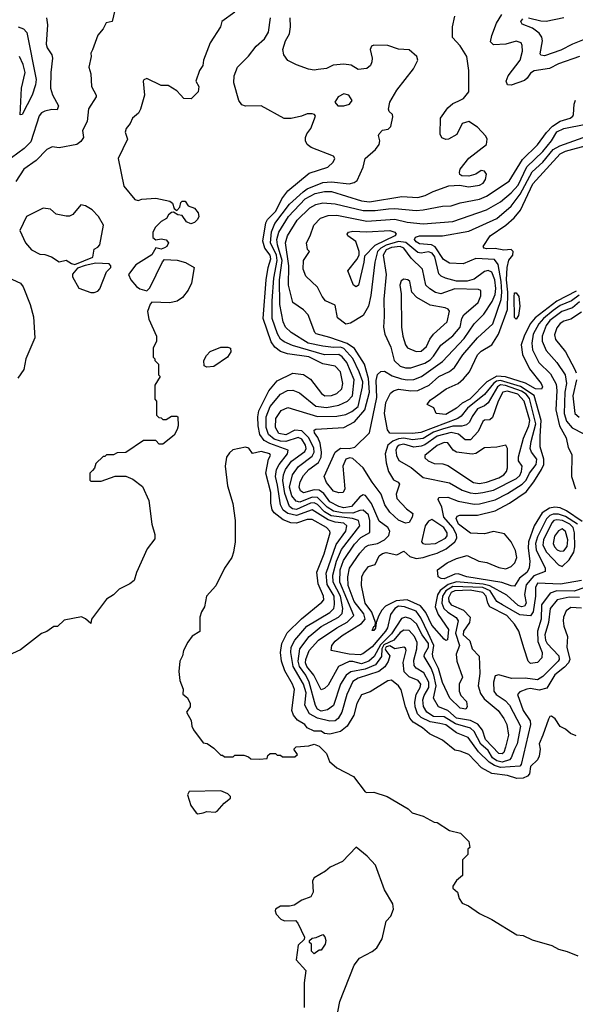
# Model space of a CAD drawing. Extents: x 2210602 to 2357277, y 510288 to 673808.
# Tile 245 of 256: x 2329231 to 2332391, y 537963 to 543565. Entities that reach past the tile are written whole.
import ezdxf

# ---------------------------------------------------------------- set-up
doc = ezdxf.new("R2010")
doc.units = 0

msp = doc.modelspace()

# ---------------------------------------------------------------- linework, layer by layer
at = {"layer": '0CON05XD'}
for points in [[(2330455, 543607.5), (2330380, 543555), (2330373.3, 543525), (2330315, 543432.5), (2330276.7, 543335), (2330273.3, 543305), (2330253.3, 543275), (2330232.5, 543215), (2330250, 543185), (2330246.7, 543155), (2330206.4, 543113.6), (2330165, 543116.7), (2330145, 543137.5), (2330125, 543160), (2330075, 543190), (2330035, 543190), (2329955, 543230), (2329937, 543223), (2329932.5, 543215), (2329940, 543135), (2329917.5, 543055), (2329907.7, 543032.3), (2329872.5, 543005), (2329860, 542975), (2329836.7, 542945), (2329831.2, 542925), (2329843.3, 542885), (2329791.2, 542775), (2329823.3, 542616.7), (2329885, 542542.5), (2329905, 542536.7), (2329926.2, 542543.8), (2330005, 542548.8), (2330085, 542532.5), (2330100.7, 542520.7), (2330110, 542490), (2330125, 542480), (2330141.7, 542498.3), (2330147.5, 542525), (2330155, 542532.5), (2330173, 542533), (2330190, 542505), (2330225, 542492.5), (2330246.1, 542466.1), (2330250, 542445), (2330242.3, 542427.7), (2330225, 542410), (2330205, 542404), (2330180, 542415), (2330155, 542450), (2330130, 542455), (2330105, 542470), (2330095, 542467.5), (2330077.5, 542455), (2330066.4, 542433.6), (2330035, 542417.5), (2330003.3, 542385), (2329987.5, 542355), (2329987.5, 542325), (2330005, 542312.5), (2330035, 542318.8), (2330065, 542312.5), (2330077.5, 542295), (2330067.5, 542275), (2330054, 542266), (2330035, 542260), (2330005, 542267.5), (2329983, 542227), (2329890.7, 542169.3), (2329850, 542115), (2329862.5, 542085), (2329896.1, 542046.1), (2329915, 542033.3), (2329955, 542022.5), (2329970.7, 542039.3), (2330043, 542187), (2330055, 542200), (2330126.1, 542196.1), (2330174.1, 542184.1), (2330222.5, 542155), (2330208.8, 542065), (2330190, 542025), (2330157.5, 541985), (2330125.9, 541964.1), (2330085, 541953.8), (2329983, 541957), (2329973, 541947), (2329957.5, 541905), (2329965, 541860), (2330010, 541765), (2330010, 541735), (2329990, 541695), (2329990, 541645), (2330000, 541635), (2330000, 541625), (2330020, 541605), (2330020, 541545), (2330030, 541535), (2330000, 541485), (2330000, 541405), (2330010, 541395), (2330010, 541315), (2330021.7, 541301.7), (2330035, 541300), (2330045, 541290), (2330065, 541290), (2330095, 541310), (2330125, 541310), (2330130, 541305), (2330132.5, 541255), (2330127, 541233), (2330109.3, 541200.7), (2330045, 541150), (2330025, 541150), (2330005, 541170), (2329935, 541170), (2329835, 541102.5), (2329785, 541100), (2329765, 541090), (2329725, 541090), (2329715, 541080), (2329705, 541080), (2329665, 541040), (2329657, 541013), (2329645, 541000), (2329630, 540985), (2329630, 540945), (2329635, 540940), (2329695, 540940), (2329775, 540967.5), (2329835, 540967.5), (2329875, 540950), (2329929.3, 540909.3), (2329965, 540830), (2329983.3, 540695), (2330000, 540635), (2329999.3, 540610.7), (2329956.4, 540553.6), (2329895, 540420), (2329882.5, 540375), (2329857.5, 540355), (2329797.5, 540325), (2329765, 540292.5), (2329725, 540267.5), (2329640, 540155), (2329635, 540130), (2329606.1, 540156.1), (2329583, 540167), (2329485, 540147.5), (2329447, 540113), (2329425, 540112.5), (2329386.1, 540083.9), (2329355, 540072.5), (2329235, 539980), (2329165, 539947.5)], [(2329771.7, 543618.3), (2329757.5, 543555), (2329723.6, 543546.4), (2329705, 543512.5), (2329675, 543477.5), (2329645, 543392.5)], [(2329384.5, 543574.5), (2329389.4, 543535), (2329382.5, 543425), (2329387.5, 543405), (2329414.2, 543365), (2329417.8, 543345), (2329408.5, 543265), (2329406.7, 543175), (2329417.4, 543137.4), (2329452, 543075), (2329445, 543052.5), (2329414.1, 543054.1), (2329375, 543044.3), (2329355, 543035.7), (2329342.7, 543017.3), (2329295, 542869.4), (2329257.2, 542832.8), (2329185, 542778.5)], [(2332425, 540216.9), (2332365, 540221.1), (2332339.1, 540200.9), (2332322.9, 540165), (2332320.6, 540145), (2332324.6, 540114.6), (2332345.5, 540055), (2332342.2, 539995), (2332359.1, 539925), (2332351.8, 539905), (2332329.9, 539880.1), (2332273.2, 539836.8), (2332228, 539762), (2332185, 539750.8), (2332135, 539759.6), (2332115, 539756.7), (2332075, 539740), (2332062.5, 539725), (2332095, 539634), (2332133.1, 539575), (2332135.9, 539555), (2332082.4, 539327.6), (2332075, 539316.9), (2331965, 539310.5), (2331931.3, 539321.3), (2331900.4, 539340.4), (2331840, 539400), (2331781.3, 539481.3), (2331715, 539508.2), (2331655, 539553.3), (2331621, 539561), (2331565, 539569.8), (2331514.6, 539595), (2331494, 539615), (2331479.8, 539655), (2331477.5, 539682.5), (2331485.2, 539724.8), (2331507.8, 539765), (2331511.3, 539785), (2331497.8, 539805), (2331445, 539826.8), (2331418.2, 539855), (2331412.4, 539907.6), (2331429.1, 539975), (2331425, 539988.8), (2331415.5, 539995.5), (2331365, 539985.4), (2331335, 540003.2), (2331315, 539997.3), (2331309.4, 539985), (2331312.4, 539975), (2331336.1, 539945), (2331326.6, 539913.4), (2331307.2, 539882.8), (2331272.7, 539857.3), (2331155, 539818.8), (2331125, 539798.9), (2331091.4, 539725), (2331062.8, 539625), (2331041.8, 539588.2), (2331024.2, 539575.8), (2330995, 539573), (2330925, 539590), (2330880, 539615), (2330852.5, 539665), (2330859.4, 539735), (2330844.8, 539785), (2330785.9, 539885), (2330772.4, 539965), (2330775.8, 539995), (2330795.9, 540035), (2330863.9, 540115), (2330995, 540192.8), (2331016.6, 540215), (2331022.2, 540237.8), (2331019.2, 540285), (2330980.4, 540350.4), (2330974.8, 540415.2), (2331030.8, 540579.2), (2331085, 540654.4), (2331091.2, 540685), (2331075, 540699.7), (2331025, 540705.2), (2330985, 540718.4), (2330895, 540777.1), (2330805, 540744.8), (2330755, 540755.2), (2330730, 540775), (2330713.4, 540805), (2330697.3, 540917.3), (2330686, 540965), (2330691.7, 541005), (2330706.5, 541033.5), (2330753.8, 541095), (2330756.9, 541115), (2330652.8, 541152.8), (2330621.5, 541171.5), (2330597.5, 541205), (2330586.9, 541255), (2330584.7, 541305.3), (2330590.2, 541339.8), (2330647, 541453), (2330695, 541509.6), (2330785, 541553.6), (2330845, 541545.5), (2330885, 541520), (2330948.2, 541438.2), (2330965.4, 541425.4), (2331005, 541426.2), (2331035, 541437.5), (2331062.2, 541465), (2331069.6, 541495), (2331055, 541562), (2331025, 541593.3), (2330955, 541606.1), (2330875, 541646.9), (2330754.1, 541664.1), (2330715, 541677.5), (2330682.1, 541702.1), (2330661.7, 541731.7), (2330615.8, 541865), (2330632.5, 542085), (2330644.2, 542155), (2330660, 542205), (2330654.7, 542225), (2330625.5, 542265.5), (2330614.7, 542305), (2330631.2, 542408.8), (2330641.1, 542428.9), (2330688.1, 542475), (2330720.9, 542545), (2330755, 542590.9), (2330878.1, 542691.9), (2330983.8, 542726.2), (2331013.8, 542755), (2331022.5, 542775), (2331015, 542787.5), (2330888.3, 542838.3), (2330866.7, 542855), (2330856.7, 542875), (2330856.7, 542895), (2330863.9, 542916.1), (2330886.7, 542945), (2330912.5, 543015), (2330907.5, 543025), (2330895, 543030), (2330865, 543030), (2330834.2, 543015.8), (2330775, 543002.5), (2330735, 543002.5), (2330605, 543074), (2330515, 543072.9), (2330495, 543080.8), (2330478.1, 543105), (2330449.4, 543205), (2330450, 543245), (2330470, 543295), (2330532, 543358), (2330575.6, 543415), (2330623.1, 543455), (2330645.4, 543494.6), (2330656.9, 543575)], [(2332415, 540277.5), (2332355, 540278.8), (2332286.5, 540263.5), (2332248, 540215), (2332238.8, 540135), (2332216.4, 540065), (2332220.8, 540035), (2332230.9, 540015), (2332297.6, 539945), (2332299.3, 539925), (2332293.9, 539915), (2332205, 539828.5), (2332175, 539808.9), (2332105, 539818.1), (2332027, 539817), (2331955, 539836.7), (2331935, 539832.5), (2331925.8, 539795), (2331926.7, 539745), (2331941.1, 539725), (2331991.4, 539691.4), (2332016.9, 539665), (2332079.1, 539545), (2332059.3, 539445), (2332045, 539413.8), (2332025.9, 539365), (2332016.1, 539353.9), (2331975, 539341.3), (2331945, 539347.2), (2331920.2, 539365), (2331895, 539406.3), (2331852.9, 539442.9), (2331815.3, 539515), (2331795, 539533.7), (2331709.4, 539559.4), (2331645, 539597.8), (2331585, 539599.6), (2331545.4, 539625), (2331527.8, 539657.8), (2331523.8, 539695), (2331530.8, 539719.2), (2331557.8, 539765), (2331558.1, 539795), (2331529.6, 539849.6), (2331484.8, 539874.8), (2331475, 539890), (2331471.7, 539921.7), (2331490.3, 539985), (2331490.7, 540020.7), (2331475.9, 540055), (2331445, 540090.4), (2331415, 540091.5), (2331395, 540077.5), (2331358.2, 540035), (2331302.7, 540007.3), (2331290.4, 539985), (2331288.4, 539941.6), (2331255, 539894.8), (2331195, 539870.3), (2331114.4, 539854.4), (2331087.1, 539835), (2331054.8, 539785.2), (2331015, 539662.5), (2330982.3, 539637.7), (2330945, 539631.6), (2330925, 539642.5), (2330912.8, 539662.8), (2330876.4, 539796.4), (2330858.4, 539835), (2330821.5, 539885), (2330815.6, 539915), (2330824.8, 539985.2), (2330877.3, 540055), (2330945, 540112.9), (2331044, 540166), (2331065, 540185.8), (2331069.3, 540215), (2331055.2, 540285), (2331013.8, 540363.8), (2331011.5, 540405), (2331032.1, 540485), (2331060.3, 540550.3), (2331164.6, 540685), (2331158.6, 540715), (2331123.7, 540726.3), (2331002.8, 540742.8), (2330964.9, 540764.9), (2330925, 540807.1), (2330905, 540815.5), (2330885, 540813.2), (2330805, 540778.9), (2330782, 540782), (2330765, 540794.6), (2330739, 540869), (2330727.9, 540942.1), (2330731.9, 540975), (2330743.1, 541005), (2330777.5, 541052.5), (2330852.3, 541107.7), (2330859.5, 541125), (2330856.5, 541145), (2330835, 541178.2), (2330815, 541187.4), (2330745.2, 541164.8), (2330715, 541166.7), (2330678.2, 541178.2), (2330646.2, 541205), (2330632, 541245), (2330632.9, 541305), (2330655, 541363.5), (2330715, 541434.5), (2330753.8, 541455), (2330785, 541457.5), (2330821.4, 541441.4), (2330915, 541366.8), (2330975, 541358.8), (2331006.2, 541363.8), (2331045, 541372.2), (2331095, 541394.1), (2331124.4, 541425.6), (2331132.9, 541515), (2331091.1, 541615), (2331065, 541647.5), (2331045, 541660.8), (2330965, 541658.8), (2330781.5, 541711.5), (2330735, 541731.6), (2330715, 541747.1), (2330696.6, 541776.6), (2330666.8, 541865), (2330666, 541965), (2330675.8, 542095), (2330695.4, 542195), (2330690.7, 542225), (2330657.9, 542295), (2330663, 542357), (2330682.8, 542405), (2330765.7, 542514.3), (2330842.4, 542585), (2330866.7, 542603.3), (2330955, 542638.6), (2331005, 542642.2), (2331105, 542631.8), (2331132.2, 542637.8), (2331150.3, 542649.7), (2331184.2, 542725), (2331196, 542775), (2331255, 542826.7), (2331274.5, 542855), (2331279.2, 542875), (2331270.6, 542905), (2331274.4, 542915), (2331294.6, 542935.4), (2331327.2, 542942.8), (2331342.1, 542957.9), (2331352.3, 543012.3), (2331351.2, 543025), (2331332.5, 543042.5), (2331328, 543055), (2331336, 543095), (2331375, 543163.8), (2331471.2, 543285), (2331496, 543335), (2331490, 543355), (2331445, 543392.5), (2331385, 543397.5), (2331325, 543418.6), (2331245, 543420), (2331232.5, 543415), (2331223.3, 543395), (2331235.9, 543345.9), (2331234, 543325), (2331226, 543305), (2331205, 543288), (2331155, 543281.2), (2331115.8, 543305.8), (2331075, 543311.2), (2331013.9, 543306.1), (2330975, 543286.7), (2330928.3, 543281.7), (2330905, 543277.5), (2330873.6, 543283.6), (2330805, 543307.5), (2330755, 543332.5), (2330732.5, 543365), (2330727.5, 543395), (2330742, 543445), (2330766, 543485), (2330772, 543525), (2330770, 543575)], [(2331220.6, 542529.4), (2331405, 542558.5), (2331495, 542553.8), (2331536, 542564), (2331582.2, 542587.8), (2331670.9, 542619.1), (2331732.7, 542622.7), (2331785, 542613.1), (2331845, 542623.1), (2331867.1, 542635), (2331880, 542655), (2331886.2, 542685), (2331875, 542703.3), (2331855, 542706), (2331825, 542686), (2331785, 542673.8), (2331745, 542676.7), (2331733.9, 542683.9), (2331731.2, 542695), (2331736.7, 542715), (2331785, 542776.7), (2331886.2, 542855), (2331890, 542885), (2331881.3, 542901.3), (2331835, 542952.9), (2331785, 542986.2), (2331747.5, 542975), (2331717.7, 542912.3), (2331670, 542885), (2331655, 542882.5), (2331631.7, 542891.7), (2331623, 542913), (2331623.8, 543005), (2331665, 543062.5), (2331695, 543088.8), (2331725, 543102), (2331755, 543116.2), (2331784.2, 543155), (2331784.5, 543275), (2331773.3, 543355), (2331736.3, 543416.3), (2331693, 543463), (2331692.5, 543525), (2331704.6, 543585.4)], [(2332414.6, 543355.4), (2332295, 543314.5), (2332243.4, 543286.6), (2332157, 543273), (2332135, 543261.2), (2332117.5, 543232.5), (2332101.2, 543218.8), (2332025, 543192.5), (2332005, 543193.3), (2331996.7, 543215), (2332009.4, 543245), (2332076.5, 543335), (2332090.6, 543385), (2332088.3, 543418.3), (2332082.3, 543432.3), (2332055, 543441.9), (2331995, 543425.4), (2331925, 543422.2), (2331908.9, 543438.9), (2331915.4, 543474.6), (2331942.2, 543545), (2331972, 543595)], [(2332185, 543487.3), (2332147.3, 543517.3), (2332089.2, 543539.2), (2332081.2, 543555), (2332091.3, 543568.7)], [(2332125, 543575.6), (2332195, 543557.3), (2332224.6, 543555.4), (2332325, 543577.3)], [(2329223.4, 543523.4), (2329252.1, 543512.1), (2329271.3, 543491.3), (2329324.4, 543225), (2329321.9, 543195), (2329302.5, 543135), (2329246.2, 543025), (2329233.8, 543023.8), (2329241.1, 543175), (2329261.5, 543265), (2329250.4, 543310.4), (2329230, 543355)], [(2332450, 543455), (2332375, 543426.1), (2332308.2, 543391.8), (2332215, 543359.4), (2332195, 543362), (2332190.6, 543370.6), (2332204.6, 543445), (2332200, 543465), (2332185, 543487.3)], [(2329645, 543392.5), (2329636.2, 543375), (2329638, 543355), (2329623.8, 543295), (2329635.8, 543255.8), (2329638.8, 543185), (2329666.2, 543135), (2329666.2, 543125), (2329622.7, 543057.3), (2329614.2, 542985), (2329588, 542935), (2329593.8, 542895), (2329578.8, 542871.2), (2329556.1, 542853.9), (2329455, 542836.2), (2329415, 542841.2), (2329385, 542825.7), (2329325.5, 542764.5), (2329254, 542715), (2329210, 542645)], [(2332425, 540374.8), (2332306.2, 540353.8), (2332175, 540359.6), (2332163.3, 540335), (2332164.1, 540285), (2332150.9, 540195), (2332135, 540172.5), (2332075, 540178.6), (2331976.6, 540236.6), (2331945, 540255.4), (2331905.7, 540315), (2331865, 540333.5), (2331695, 540339.1), (2331653.5, 540315), (2331635.2, 540285), (2331632.5, 540245), (2331642.6, 540215), (2331665, 540193.6), (2331713.3, 540163.3), (2331725.3, 540145), (2331709.9, 540075), (2331732.7, 540005), (2331712.2, 539955), (2331717.8, 539915), (2331750, 539825), (2331730, 539785), (2331729.6, 539745), (2331739.4, 539719.4), (2331772.5, 539685), (2331776, 539655), (2331768.3, 539641.7), (2331735, 539648.2), (2331677.5, 539705), (2331635, 539794.3), (2331613.4, 539873.4), (2331582.8, 539935), (2331578.6, 539955), (2331586.6, 540005), (2331553.7, 540075), (2331511.9, 540161.9), (2331485, 540199.5), (2331420, 540225), (2331385, 540227.4), (2331365, 540214.6), (2331339.7, 540180.3), (2331322.4, 540105), (2331311.9, 540085), (2331235, 539996.2), (2331183.1, 539956.9), (2331168.1, 539951.9), (2331105, 539954.1), (2331002.5, 539975), (2331006.7, 540005), (2331025, 540028.9), (2331065, 540062.1), (2331175, 540128.7), (2331195.6, 540154.4), (2331187.8, 540185), (2331133, 540255), (2331098.6, 540345), (2331097.6, 540395), (2331106.7, 540445), (2331165, 540530), (2331197.8, 540565), (2331215, 540575.4), (2331265, 540583.9), (2331305, 540606.2), (2331329.9, 540630.1), (2331336.7, 540655), (2331324.4, 540675), (2331275, 540711.1), (2331231.8, 540811.8), (2331197.8, 540857.8), (2331185, 540860.6), (2331165, 540849.4), (2331117.5, 540795), (2331075, 540788), (2331045, 540795.7), (2330995, 540822.2), (2330959.9, 540869.9), (2330935, 540888.8), (2330905, 540890), (2330845, 540873.2), (2330827.8, 540885), (2330819.6, 540905), (2330825.4, 540935), (2330845, 540971.1), (2330875.5, 541005), (2330930, 541045), (2330945.8, 541075), (2330948, 541105), (2330940.7, 541155), (2330927.2, 541187.2), (2330907.1, 541215), (2330905, 541230), (2330914.5, 541235.5), (2331074.6, 541245.4), (2331135, 541276.7), (2331194.2, 541345.8), (2331221.2, 541445), (2331215, 541522.5), (2331191.9, 541605), (2331134.1, 541694.1), (2331092.5, 541722.5), (2330995, 541757.5), (2330917.4, 541777.4), (2330909.2, 541785), (2330870.8, 541885), (2330845, 541914.3), (2330784.4, 541955), (2330759.2, 542055), (2330761.2, 542165), (2330743.3, 542295), (2330754, 542335), (2330808.2, 542425), (2330880.5, 542495), (2330915.9, 542514.1), (2330955, 542523.2), (2331025, 542517.2), (2331185, 542478.6), (2331251.7, 542478.3), (2331328.2, 542488.2), (2331365, 542490.6), (2331485, 542478.5), (2331525, 542482.7), (2331635, 542504.5), (2331685, 542505.6), (2331735, 542522.5), (2331846.2, 542543.8), (2331885, 542561.1), (2332015, 542645.5), (2332091.2, 542768.8), (2332175, 542852.1), (2332227, 542923), (2332261.4, 542958.6), (2332305, 542987.5), (2332361.2, 543005), (2332375.7, 543015), (2332381.1, 543025), (2332384.1, 543085), (2332392.5, 543107.5)], [(2331075, 543073.8), (2331107.5, 543085), (2331122.5, 543105), (2331102.5, 543135), (2331075, 543142), (2331041.2, 543125), (2331023.3, 543095), (2331040, 543075), (2331075, 543073.8)], [(2332402.1, 540695), (2332335, 540737.6), (2332295, 540750.6), (2332265, 540751.8), (2332245, 540743.1), (2332226.1, 540725), (2332175, 540622.7), (2332164.8, 540585.2), (2332168.8, 540548.8), (2332219.5, 540445), (2332218.6, 540425), (2332155, 540400.7), (2332111.4, 540348.6), (2332100.9, 540295), (2332111.3, 540245), (2332101.4, 540228.6), (2332085, 540223.6), (2332065, 540231.2), (2332000.4, 540290.4), (2331904.2, 540344.2), (2331866.5, 540353.5), (2331715, 540365.7), (2331668.5, 540351.5), (2331622.1, 540317.9), (2331606.9, 540293.1), (2331597.6, 540245), (2331594, 540225), (2331611.3, 540181.3), (2331670, 540095), (2331663.6, 540036.4), (2331655, 540033.3), (2331645, 540040), (2331575, 540120.6), (2331541.1, 540191.1), (2331510, 540230), (2331435, 540264.7), (2331371.9, 540258.1), (2331311.9, 540228.1), (2331290, 540205), (2331273.3, 540175), (2331257.5, 540135), (2331255, 540103.3), (2331245, 540090), (2331235, 540090), (2331245, 540112.5), (2331253, 540117), (2331254, 540135), (2331233.2, 540193.2), (2331195.5, 540245), (2331174.4, 540345), (2331177.1, 540395), (2331185.7, 540415), (2331215, 540453.8), (2331253.3, 540465), (2331275, 540514), (2331295, 540528.2), (2331315, 540532.5), (2331375, 540520.8), (2331415, 540541.2), (2331450.4, 540510.4), (2331485, 540500), (2331525, 540504.6), (2331565, 540519.1), (2331605, 540530), (2331656, 540554), (2331706.1, 540593.9), (2331717.8, 540615), (2331715.3, 540635), (2331693.9, 540675), (2331643.3, 540735), (2331630.7, 540790.7), (2331610.8, 540835), (2331614.4, 540845.6), (2331665, 540847.9), (2331725, 540826), (2331815, 540807.8), (2331845, 540809.7), (2331935, 540833.4), (2332005, 540869.1), (2332087.9, 540922.1), (2332110.2, 540945), (2332131, 540985), (2332168.5, 541035), (2332171.6, 541065), (2332140.7, 541105), (2332134.1, 541125), (2332138.9, 541165), (2332166.1, 541265), (2332129.7, 541409.7), (2332111.9, 541435), (2332085, 541452.2), (2331993.4, 541483.4), (2331965, 541487.2), (2331947.4, 541475), (2331894.5, 541385.5), (2331875, 541367.8), (2331835, 541351.5), (2331803.2, 541306.8), (2331789.3, 541275), (2331771.2, 541258.8), (2331745, 541251.7), (2331695, 541251.3), (2331635, 541235.4), (2331585, 541217.5), (2331525, 541182.3), (2331465, 541174.4), (2331415, 541183.2), (2331385, 541180.6), (2331352.5, 541167.5), (2331325.2, 541144.8), (2331309.2, 541095), (2331314.2, 541044.2), (2331329.1, 540995), (2331356.7, 540946.7), (2331383, 540933), (2331391.7, 540921.7), (2331371.9, 540865), (2331375, 540841.2), (2331431.3, 540781.3), (2331466.2, 540755), (2331463.3, 540735), (2331445, 540703.8), (2331425, 540700.8), (2331385, 540717.8), (2331335, 540762.2), (2331306.7, 540805), (2331287.3, 540865), (2331235, 540934.5), (2331183.5, 541015), (2331125, 541068), (2331108.3, 541071.7), (2331085, 541063.8), (2331067.8, 541025), (2331080.8, 540895), (2331070, 540875), (2331045, 540872.9), (2331015, 540883.1), (2330975, 540932), (2330962.5, 540965), (2331025, 541103.8), (2331055, 541126.7), (2331105, 541125.8), (2331137, 541133), (2331220.8, 541215), (2331261.4, 541415), (2331258.1, 541511.9), (2331265, 541546), (2331285, 541562.9), (2331305, 541564.4), (2331349.3, 541539.3), (2331401.7, 541521.7), (2331435.3, 541515.3), (2331472.7, 541517.3), (2331515.2, 541534.8), (2331635, 541620.4), (2331758.3, 541751.7), (2331814.7, 541835.3), (2331870.6, 541889.4), (2331917.9, 541962.1), (2331935, 542001.4), (2331939.1, 542035), (2331933.6, 542085), (2331915, 542129.1), (2331895, 542136.9), (2331875, 542132.3), (2331815, 542089.4), (2331775, 542076.3), (2331715, 542077.9), (2331653.3, 542093.3), (2331628, 542105), (2331615, 542118.8), (2331591.5, 542215), (2331577.3, 542237.3), (2331555, 542243.5), (2331515, 542236.7), (2331495, 542239.7), (2331427.1, 542297.1), (2331385, 542302.2), (2331315, 542282.8), (2331284.8, 542265), (2331266.2, 542245), (2331249.7, 542185), (2331227.8, 541995), (2331214.6, 541935.4), (2331185, 541882.5), (2331111.7, 541838.3), (2331085, 541832.5), (2331037.8, 541867.8), (2331025, 541940), (2330970.8, 541965), (2330950.7, 541990.7), (2330925, 542043.8), (2330858, 542105), (2330843.3, 542145), (2330844.4, 542195), (2330880, 542245), (2330867.5, 542257.5), (2330861.2, 542295), (2330883.8, 542335), (2330904.6, 542395.4), (2330940.8, 542435), (2330985, 542450.4), (2331035, 542452.5), (2331205, 542417.6), (2331365, 542429.7), (2331435, 542413.3), (2331525, 542404), (2331695, 542417.5), (2331885, 542482.1), (2331965, 542528.8), (2332025, 542580), (2332065, 542623.9), (2332115, 542727.7), (2332205.3, 542815), (2332254.8, 542875.2), (2332285, 542926.7), (2332325.4, 542945.4), (2332449.6, 542970.4)], [(2332430.4, 540710.4), (2332341, 540771), (2332305, 540788.4), (2332275, 540792.2), (2332244.5, 540785.5), (2332201.7, 540758.3), (2332155.8, 540685), (2332123.7, 540595), (2332122.2, 540557.8), (2332131.5, 540485), (2332128.2, 540445), (2332115, 540420.4), (2332073.4, 540386.6), (2332045, 540341.9), (2332025, 540342.9), (2331973.5, 540363.5), (2331773.3, 540395), (2331725, 540411.2), (2331705, 540409.5), (2331645, 540384.5), (2331627.5, 540385), (2331610, 540395), (2331607.5, 540435), (2331661.2, 540475), (2331715, 540498.6), (2331775, 540516), (2331842.5, 540485), (2331887.2, 540477.2), (2331955, 540448.5), (2331995, 540440.9), (2332025, 540453.6), (2332046.2, 540473.8), (2332058.4, 540505), (2332051.2, 540545), (2332025, 540594.6), (2331988.8, 540638.8), (2331925, 540652.5), (2331875, 540640.2), (2331795, 540643.6), (2331726.2, 540695), (2331712.6, 540727.4), (2331719.1, 540740.9), (2331733.6, 540746.4), (2331835, 540745.3), (2331935, 540771.1), (2332016.7, 540815), (2332110.7, 540879.3), (2332154.2, 540935.8), (2332198.6, 541005), (2332211, 541035), (2332212.5, 541065), (2332190.3, 541135), (2332190.8, 541195), (2332195.5, 541285), (2332156.9, 541426.9), (2332078, 541478), (2331965, 541512.4), (2331942.7, 541507.3), (2331925.6, 541495), (2331875, 541433.2), (2331778.3, 541355), (2331741.7, 541308.3), (2331722.5, 541295), (2331513, 541217), (2331465, 541210.8), (2331335, 541211.8), (2331321.7, 541231.7), (2331305.9, 541325), (2331313.2, 541386.8), (2331340.6, 541439.4), (2331357, 541453), (2331385, 541462.1), (2331455, 541452.8), (2331495, 541455.4), (2331559.4, 541485), (2331615, 541533.8), (2331675, 541563.6), (2331704.2, 541585.8), (2331751.2, 541658.8), (2331835, 541755.5), (2331921.5, 541835), (2331968.1, 541971.9), (2331973.4, 542015), (2331969.1, 542075), (2331952.2, 542172.2), (2331930.4, 542200.4), (2331824.6, 542205.4), (2331753.6, 542176.4), (2331675, 542180.3), (2331640.9, 542200.9), (2331593, 542273), (2331573.2, 542283.2), (2331505, 542288.8), (2331485, 542301.1), (2331475.7, 542315), (2331482.2, 542327.8), (2331504.6, 542335.4), (2331635, 542334.5), (2331785, 542361.8), (2331945, 542433.8), (2332025, 542504.6), (2332077.3, 542572.7), (2332145, 542698.7), (2332206.5, 542755), (2332265, 542825.3), (2332303.2, 542846.8), (2332435, 542894.7)], [(2332395, 542019.5), (2332285, 541963.1), (2332162, 541868), (2332133.7, 541835), (2332099.5, 541765), (2332083.3, 541715), (2332090.1, 541660.1), (2332129.2, 541579.2), (2332197.1, 541495), (2332203.6, 541475), (2332197.4, 541462.6), (2332165, 541464.4), (2332106.8, 541496.8), (2331993.2, 541533.2), (2331945, 541535.9), (2331887.1, 541505), (2331790, 541405), (2331746.5, 541383.5), (2331715, 541354.6), (2331655, 541319.4), (2331600, 541325), (2331586.4, 541356.4), (2331547.5, 541375), (2331565, 541400), (2331595, 541420), (2331656, 541465), (2331724, 541495), (2331755, 541521.4), (2331788.1, 541561.9), (2331835, 541657.8), (2331855, 541678.5), (2331915, 541715.6), (2331954, 541775), (2332004.3, 541915), (2332006, 542014), (2331998.5, 542085), (2332002.5, 542155), (2332013.4, 542196.6), (2332034.4, 542225), (2332036.4, 542245), (2332025, 542256.9), (2331985, 542252.6), (2331935, 542263.7), (2331885, 542260.4), (2331872, 542265), (2331867.5, 542275), (2331905.8, 542335), (2331994.8, 542395.2), (2332042.8, 542437.2), (2332078.9, 542481.1), (2332149.7, 542630.3), (2332305, 542801.4), (2332335, 542816), (2332467.6, 542852.4)], [(2332445, 540334.4), (2332385, 540313.6), (2332285, 540314.4), (2332247.9, 540302.1), (2332197.9, 540235), (2332196.5, 540155), (2332175.2, 540085), (2332177.8, 540027.8), (2332202.5, 539965), (2332200.8, 539935), (2332175, 539907.5), (2332135, 539901.2), (2332122.9, 539915), (2332099.4, 539985), (2332070, 540085), (2332045, 540125.7), (2332000.4, 540175), (2331905, 540224.5), (2331893.2, 540245), (2331883.2, 540285), (2331865.3, 540305), (2331791.8, 540318.2), (2331705, 540315.1), (2331683.8, 540305), (2331670, 540275), (2331670.8, 540255), (2331683.8, 540235), (2331755, 540205.9), (2331791.8, 540165), (2331789.6, 540135), (2331755.5, 540085), (2331753.1, 540065), (2331790.2, 540030.2), (2331805, 539984.5), (2331843.8, 539943.8), (2331848.2, 539845), (2331837.7, 539775), (2331851.3, 539731.3), (2331871.7, 539701.7), (2331952.5, 539635), (2331985, 539588.6), (2332000.4, 539555), (2332010.8, 539495), (2331994, 539425), (2331984.4, 539395), (2331975, 539387.5), (2331955, 539390), (2331879.2, 539469.2), (2331863.1, 539523.1), (2331836.7, 539556.7), (2331795, 539578.4), (2331715, 539591.7), (2331665, 539635.3), (2331611.8, 539655), (2331584.6, 539705), (2331599.3, 539775), (2331586, 539836), (2331570.3, 539875), (2331530.8, 539940.8), (2331532.6, 539955), (2331555.4, 539995), (2331555.9, 540015), (2331519.6, 540065), (2331487.3, 540127.3), (2331455, 540156.1), (2331425, 540166.1), (2331401.4, 540158.6), (2331345, 540071.1), (2331282.7, 540007.3), (2331247.7, 539942.3), (2331216.8, 539915), (2331175, 539899.6), (2331125, 539913.4), (2331105, 539913.1), (2331044.3, 539885), (2330985, 539779.2), (2330965, 539760), (2330945, 539751.2), (2330904.7, 539835), (2330863.8, 539885), (2330856.3, 539905), (2330857.4, 539925), (2330876.6, 539975), (2330930.4, 540035), (2331034.8, 540105.2), (2331093, 540137), (2331132, 540175), (2331051, 540365), (2331054.4, 540435), (2331072.8, 540487.2), (2331135, 540580.8), (2331171.9, 540618.1), (2331222.4, 540647.6), (2331222.9, 540715), (2331215, 540746.9), (2331185, 540773.7), (2331165, 540773), (2331125, 540757.7), (2331065, 540758.7), (2331015, 540768.2), (2330980.5, 540790.5), (2330925, 540846.1), (2330895, 540847.7), (2330825, 540819.2), (2330803.9, 540825), (2330778.3, 540855), (2330766, 540905), (2330781.6, 540975), (2330817.2, 541022.8), (2330895, 541080.8), (2330904.8, 541105), (2330903.7, 541126.3), (2330874.8, 541185), (2330835, 541225.2), (2330795, 541228.9), (2330743.7, 541203.7), (2330705, 541210.8), (2330685.4, 541245), (2330686.8, 541295), (2330718.1, 541341.9), (2330755, 541358.9), (2330925, 541307.1), (2331035, 541308.4), (2331085, 541319.4), (2331118.9, 541335), (2331156.3, 541365), (2331180.5, 541475), (2331182, 541505), (2331161.3, 541561.3), (2331125, 541636.8), (2331075, 541694), (2331055, 541701.2), (2331015, 541699.3), (2330955, 541707.2), (2330870.6, 541725), (2330774.3, 541785), (2330743.5, 541815), (2330729.6, 541845), (2330710.3, 541945), (2330708.7, 542085), (2330723.5, 542195), (2330696.7, 542283.3), (2330694, 542315), (2330705.3, 542355), (2330760, 542445), (2330855, 542544.7), (2330911.9, 542575), (2330965, 542587.9), (2331005, 542588.2), (2331175, 542533.6), (2331220.6, 542529.4)], [(2329545, 542172.5), (2329646.7, 542213.3), (2329655, 542260), (2329675, 542270), (2329686.4, 542283.6), (2329708, 542395), (2329680, 542445), (2329643.9, 542483.9), (2329605, 542506.2), (2329578.3, 542511.7), (2329533, 542457), (2329515, 542447.5), (2329495, 542447.5), (2329438.3, 542458.3), (2329405.9, 542485.9), (2329365, 542493.3), (2329270, 542445), (2329232.5, 542365), (2329263.8, 542295), (2329297.5, 542255), (2329345, 542231.2), (2329375, 542228.8), (2329412.5, 542215), (2329455, 542187.5), (2329495, 542197.5), (2329525, 542177.5), (2329545, 542172.5)], [(2331145, 542044), (2331129.2, 542055), (2331098, 542135), (2331148.7, 542201.3), (2331160.8, 542225), (2331160.6, 542245), (2331142.6, 542302.6), (2331096.2, 542335), (2331093.3, 542345), (2331100, 542355), (2331125, 542361.4), (2331205, 542357.1), (2331335, 542365.4), (2331363.8, 542355), (2331371.2, 542345), (2331364, 542335), (2331250.4, 542279.6), (2331191.2, 542218.8), (2331188.5, 542185), (2331157.1, 542055), (2331145, 542044)], [(2331455, 541584.5), (2331535, 541611.2), (2331565, 541630), (2331585, 541649.5), (2331626.3, 541713.7), (2331695, 541765.5), (2331735.3, 541815), (2331745, 541863.8), (2331756.5, 541885), (2331838.2, 541955), (2331854.1, 541994.1), (2331854.1, 542024.1), (2331840.5, 542030.5), (2331705, 542034.2), (2331625, 542004.5), (2331595, 542012.5), (2331562.7, 542032.7), (2331541.5, 542055), (2331522.2, 542145), (2331458, 542208), (2331415.3, 542265), (2331394.4, 542274.4), (2331345, 542268.3), (2331314.2, 542255), (2331298.8, 542225), (2331315.4, 542115.4), (2331302.5, 541975), (2331303.8, 541876.2), (2331300.5, 541815), (2331306.7, 541775), (2331342.1, 541702.1), (2331360.8, 541625), (2331395, 541592.7), (2331425, 541584.5), (2331455, 541584.5)], [(2329655, 542012.5), (2329675, 542020), (2329687, 542033), (2329725, 542130), (2329750, 542155), (2329750, 542165), (2329740, 542175), (2329665, 542180), (2329603.6, 542166.4), (2329559.3, 542150.7), (2329532.3, 542117.7), (2329532.3, 542102.3), (2329567, 542037), (2329635, 542012.5), (2329655, 542012.5)], [(2329165, 542097.5), (2329235, 542065.8), (2329250.8, 542045), (2329290.8, 541945), (2329309.2, 541875), (2329317.5, 541755), (2329266.2, 541635), (2329254, 541575), (2329221.2, 541525)], [(2331485, 541676.7), (2331515, 541678.9), (2331545.2, 541704.8), (2331563.8, 541746.2), (2331585, 541775.6), (2331661.4, 541845), (2331675.5, 541905.5), (2331667.5, 541917.5), (2331650, 541925), (2331565, 541940.8), (2331489.2, 541985), (2331460.6, 542015), (2331450, 542075), (2331437.5, 542085), (2331415, 542089.2), (2331400.3, 542079.7), (2331393.3, 542055), (2331400, 542005), (2331402.1, 541815), (2331410.4, 541765), (2331425.3, 541715.3), (2331437.2, 541697.2), (2331485, 541676.7)], [(2332055, 541861.2), (2332045, 541870), (2332042, 541988), (2332045, 542010), (2332055, 542011.2), (2332069.5, 541989.5), (2332075.8, 541935), (2332067.9, 541882.1), (2332055, 541861.2)], [(2332413, 541997), (2332368.4, 541965), (2332305, 541937.8), (2332265, 541910.6), (2332209.8, 541865), (2332183.8, 541835), (2332150.5, 541775), (2332143.4, 541725), (2332146.8, 541686.8), (2332183.9, 541613.9), (2332249.9, 541549.9), (2332280.9, 541490.9), (2332285.3, 541455), (2332279.7, 541345), (2332301.6, 541255), (2332338.5, 541185), (2332350.5, 541130.5), (2332370.4, 541090.4), (2332369.4, 540965), (2332392.1, 540895)], [(2332415, 541959.8), (2332374.3, 541925.7), (2332313.3, 541905), (2332245, 541852.4), (2332225, 541825.5), (2332202.2, 541765), (2332202.3, 541735), (2332225, 541682.9), (2332285.5, 541615), (2332333.6, 541543.6), (2332340.3, 541495), (2332330.4, 541445), (2332328.1, 541325), (2332340.5, 541280.5), (2332373.2, 541243.2), (2332435, 541211.1)], [(2332425, 541900.9), (2332365, 541860), (2332325, 541849.4), (2332305, 541836.5), (2332285, 541812.5), (2332272.6, 541772.6), (2332277.8, 541745), (2332334.5, 541675), (2332387.9, 541575), (2332395.4, 541555)], [(2330295, 541587.5), (2330280, 541595), (2330277.5, 541625), (2330292.5, 541655), (2330313.9, 541676.1), (2330375, 541702.5), (2330415, 541702.5), (2330430, 541695), (2330432.5, 541675), (2330412.5, 541645), (2330335, 541592.5), (2330295, 541587.5)], [(2332396.5, 541516.5), (2332376.3, 541425), (2332387.3, 541325), (2332413, 541303)], [(2331825, 540868.6), (2331865, 540874.2), (2331925, 540887.4), (2332055.9, 540954.1), (2332075, 540971.5), (2332084.4, 540994.4), (2332087.8, 541025), (2332067.5, 541055), (2332067.1, 541077.1), (2332096.3, 541183.7), (2332126.9, 541255), (2332131.1, 541285), (2332100.5, 541395), (2332064.6, 541435), (2332005, 541452.1), (2331979.2, 541445), (2331951.1, 541395), (2331919.4, 541300.6), (2331905, 541288.9), (2331875, 541286.9), (2331865, 541279.2), (2331838.3, 541221.7), (2331795, 541174.4), (2331765, 541174.6), (2331726.5, 541206.5), (2331685, 541216.8), (2331605, 541195.5), (2331535, 541146.8), (2331515, 541139), (2331473.3, 541133.3), (2331415, 541149.7), (2331388.1, 541145), (2331377.1, 541135), (2331369.6, 541115), (2331373.8, 541085), (2331387.1, 541057.1), (2331457.7, 541017.7), (2331525, 540960.5), (2331675, 540929.5), (2331747.8, 540887.8), (2331792.2, 540872.2), (2331825, 540868.6)], [(2331845, 540925.3), (2331885, 540934.2), (2331955, 540958.4), (2331983.3, 540975), (2331999.6, 540995), (2332004.7, 541015.3), (2332005.7, 541125.7), (2331995, 541143.3), (2331945, 541132.9), (2331875, 541128.1), (2331825, 541096.7), (2331805, 541093.3), (2331714.6, 541104.6), (2331695.8, 541115), (2331666.4, 541156.4), (2331645, 541159.5), (2331605, 541143.1), (2331535.6, 541085), (2331535, 541071.2), (2331553.8, 541055), (2331588.9, 541038.9), (2331637, 541037), (2331665, 541027.5), (2331810.9, 540930.9), (2331845, 540925.3)], [(2332395, 539490), (2332363, 539503), (2332335, 539527.5), (2332303.6, 539543.6), (2332276.4, 539586.4), (2332255, 539602.5), (2332245, 539600), (2332237.5, 539585), (2332206.7, 539493.3), (2332186, 539445), (2332190, 539415), (2332186, 539375), (2332175.8, 539354.2), (2332136.2, 539315), (2332130, 539275), (2332119.2, 539260.8), (2332095, 539250), (2332058.1, 539248.1), (2332005, 539264.5), (2331916.6, 539276.6), (2331857.8, 539307.8), (2331785, 539384), (2331735, 539403.8), (2331705, 539408.8), (2331635, 539466), (2331561.1, 539501.1), (2331522, 539535), (2331468.8, 539568.8), (2331450.4, 539590.4), (2331424.5, 539654.5), (2331401.2, 539751.2), (2331386, 539775), (2331345, 539808), (2331325, 539803.8), (2331225, 539740), (2331175, 539723.8), (2331148.6, 539675), (2331131.3, 539608.7), (2331093.9, 539546.1), (2331055, 539514.2), (2330995, 539500), (2330965, 539503.3), (2330945, 539516.2), (2330905, 539517.5), (2330866.7, 539536.7), (2330852.5, 539555), (2330810, 539580), (2330787.5, 539607.5), (2330778.6, 539635), (2330793.6, 539753.6), (2330783.3, 539785), (2330739.6, 539859.6), (2330720, 539915), (2330714.5, 539964.5), (2330722.5, 540015), (2330752.9, 540077.1), (2330833.7, 540156.3), (2330949.5, 540250.5), (2330960, 540265), (2330958.2, 540285), (2330927.5, 540355), (2330921.4, 540421.4), (2330963.1, 540525), (2330997.3, 540645), (2330995.3, 540655.3), (2330975.6, 540675), (2330895, 540721.3), (2330865, 540721.3), (2330805, 540700.6), (2330772.2, 540702.2), (2330729.5, 540719.5), (2330678.5, 540758.5), (2330666.6, 540776.6), (2330658.5, 540815), (2330659.1, 540875), (2330630.8, 540985), (2330646.5, 541063.5), (2330657.1, 541085), (2330654, 541095), (2330605, 541108.9), (2330555, 541097.5), (2330535, 541127.5), (2330515, 541133.3), (2330443, 541117), (2330425, 541100), (2330407.5, 541075), (2330400, 541025), (2330413.6, 540913.6), (2330443, 540813), (2330456.7, 540715), (2330456.7, 540595), (2330446.7, 540535), (2330436.7, 540505), (2330396.4, 540443.6), (2330346.1, 540343.9), (2330293.8, 540285), (2330281.2, 540225), (2330264.2, 540195.8), (2330256.2, 540165), (2330256.1, 540083.9), (2330212.3, 540057.7), (2330186.4, 540023.6), (2330163.3, 539975), (2330157.5, 539945), (2330142.5, 539915), (2330137, 539857), (2330142.5, 539805), (2330160, 539755), (2330158.3, 539728.3), (2330186.1, 539706.1), (2330200, 539675), (2330200, 539655), (2330180, 539625), (2330207, 539577), (2330210, 539545), (2330220, 539525), (2330275, 539450), (2330297, 539447), (2330335, 539420), (2330375, 539380), (2330385, 539380), (2330395, 539370), (2330445, 539370), (2330455, 539380), (2330505, 539380), (2330531.7, 539371.7), (2330545, 539360), (2330595, 539357.5), (2330638.3, 539361.7), (2330641.7, 539378.3), (2330655, 539390), (2330685, 539390), (2330695, 539380), (2330715, 539380), (2330725, 539370), (2330795, 539370), (2330810, 539385), (2330790, 539415), (2330803, 539427), (2330875, 539433.3), (2330905, 539442.5), (2330935, 539432.5), (2330975, 539390), (2330993.6, 539343.6), (2331035, 539307.5), (2331129.3, 539259.3), (2331195, 539172.5), (2331205, 539167.5), (2331245, 539170), (2331320, 539145), (2331440, 539075), (2331463, 539053), (2331525, 539032.5), (2331588.3, 538998.3), (2331605, 538997.5), (2331675, 538952.5), (2331737, 538937), (2331785, 538890), (2331790, 538855), (2331780, 538845), (2331780, 538815), (2331750, 538785), (2331750, 538695), (2331715, 538667.5), (2331693.3, 538635), (2331693.9, 538623.9), (2331720.7, 538600.7), (2331730, 538565), (2331747.7, 538537.7), (2331783.6, 538523.6), (2331845, 538478.8), (2331915, 538446.2), (2332058.3, 538358.3), (2332095, 538353.8), (2332145, 538328.8), (2332257.3, 538297.3), (2332295, 538276.2), (2332343.9, 538263.9), (2332405, 538238.8)], [(2331540.2, 540580.2), (2331595, 540584.2), (2331652.9, 540615), (2331661.2, 540628.8), (2331661.8, 540645), (2331642.1, 540675), (2331575, 540721.9), (2331555, 540711.1), (2331537.2, 540685), (2331515.6, 540595), (2331523.9, 540583.9), (2331540.2, 540580.2)], [(2332315, 540454.3), (2332355, 540490.9), (2332382.5, 540535), (2332388.5, 540565), (2332386.7, 540645), (2332378, 540675), (2332359.7, 540695), (2332318.2, 540715), (2332285, 540720.2), (2332268.8, 540715), (2332258, 540702), (2332210.3, 540605), (2332206.4, 540575), (2332225.9, 540535), (2332295, 540463.3), (2332315, 540454.3)], [(2332305, 540540.9), (2332325, 540543.5), (2332345, 540568), (2332348.3, 540605), (2332335, 540652.5), (2332315, 540667.3), (2332295, 540657.5), (2332272.9, 540627.1), (2332265.4, 540585.4), (2332272.7, 540565), (2332287.9, 540547.9), (2332305, 540540.9)], [(2330245, 539047.5), (2330275, 539052.5), (2330295, 539060), (2330343, 539057), (2330355, 539062.5), (2330393.6, 539106.4), (2330430, 539135), (2330430, 539145), (2330415, 539160), (2330375, 539177.5), (2330195, 539173.3), (2330186, 539155), (2330205, 539093.8), (2330235, 539052.5), (2330245, 539047.5)], [(2331004.4, 537735), (2331052, 537978), (2331133.9, 538186.1), (2331163.8, 538226.2), (2331235, 538262.5), (2331262.5, 538285), (2331293.1, 538335), (2331314.3, 538435), (2331342.5, 538465), (2331357.5, 538505), (2331352.5, 538535), (2331305.8, 538615), (2331254.2, 538754.2), (2331206.7, 538805), (2331145, 538857.5), (2331067.5, 538775), (2330996.4, 538743.6), (2330970.5, 538719.5), (2330905, 538683.3), (2330896.2, 538665), (2330899.3, 538600.7), (2330886.2, 538573.8), (2330835, 538556), (2330792.3, 538527.7), (2330765, 538521.2), (2330715, 538521.2), (2330686.7, 538505), (2330683.3, 538495), (2330690, 538475), (2330716.4, 538446.4), (2330737, 538437), (2330799.3, 538439.3), (2330812.5, 538425), (2330850, 538345), (2330848.3, 538331.7), (2330815, 538300), (2330803.3, 538215), (2330857.5, 538155), (2330848.8, 538085), (2330849.2, 537945)], [(2330905, 538250), (2330890, 538265), (2330890, 538305), (2330880, 538315), (2330880, 538325), (2330895, 538340), (2330917, 538343), (2330955, 538360), (2330967, 538347), (2330972.5, 538325), (2330967.5, 538305), (2330945, 538270), (2330935, 538270), (2330905, 538250)]]:
    msp.add_lwpolyline(points, dxfattribs=at)

doc.saveas('drawing.dxf')
